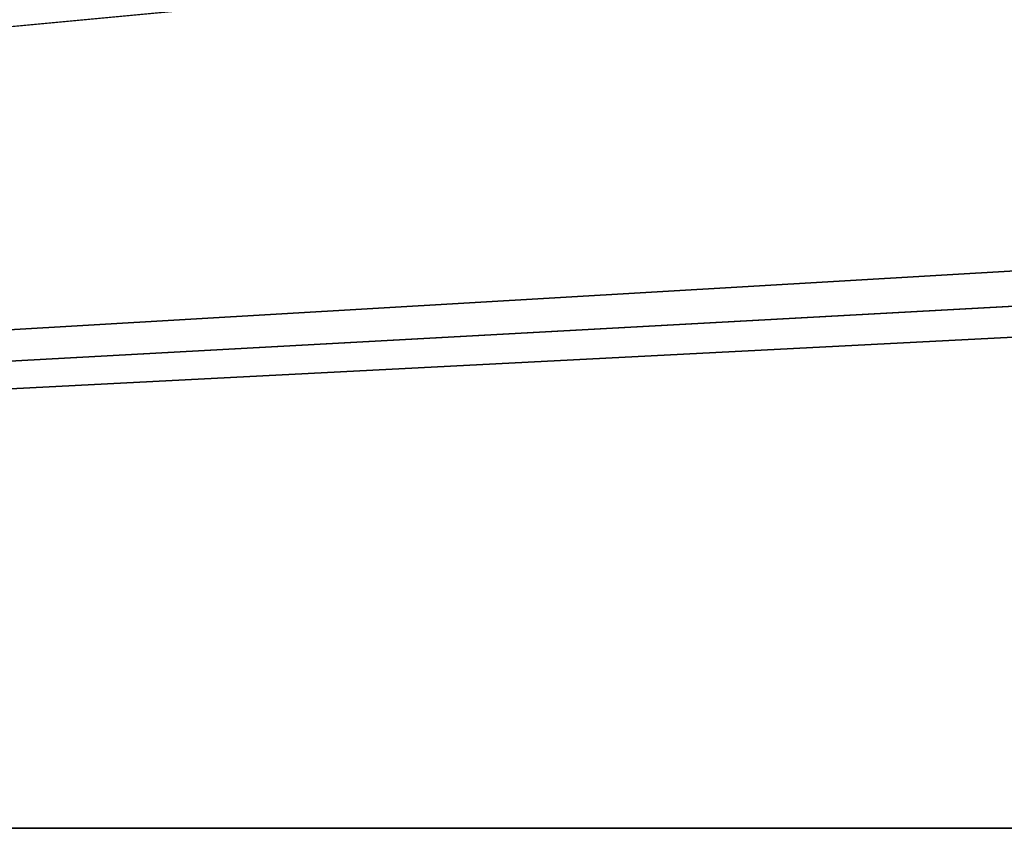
# Model space of a CAD drawing. Header units: millimetres. Extents: x -52 to 107, y -6 to 112.
# Tile 18 of 256: x -1.58 to 2.92, y -5.75 to -2.05. Entities that reach past the tile are written whole.
import ezdxf

# ---------------------------------------------------------------- set-up
doc = ezdxf.new("R2010")
doc.units = ezdxf.units.MM
doc.header["$LTSCALE"] = 65.185185
for name, color, linetype in [('61', 7, 'CONTINUOUS'), ('63', 7, 'CONTINUOUS'), ('65', 7, 'CONTINUOUS')]:
    doc.layers.add(name, color=color, linetype=linetype)

msp = doc.modelspace()

# ---------------------------------------------------------------- linework, layer by layer
at = {"layer": '61', "color": 7, "linetype": 'CONTINUOUS', "true_color": 0xe0f2ff}
for points in [[(95.5922, -5.7487, 50.384), (-40.5842, -5.7487, 50.384), (93.2297, -5.7487, 45.83), (95.5922, -5.7487, 50.384)], [(93.2297, -5.7487, 45.83), (-40.5842, -5.7487, 50.384), (77, -5.7487, 45), (93.2297, -5.7487, 45.83)], [(77, -5.7487, 45), (-40.5842, -5.7487, 50.384), (74.8787, -5.7487, 44.1213), (77, -5.7487, 45)], [(74.8787, -5.7487, 44.1213), (-40.5842, -5.7487, 50.384), (74, -5.7487, 42), (74.8787, -5.7487, 44.1213)], [(74, -5.7487, 42), (-40.5842, -5.7487, 50.384), (-22, -5.7487, 45), (74, -5.7487, 42)], [(-40.5842, -5.7487, -50.384), (95.5922, -5.7487, -50.384), (-38.2217, -5.7487, -45.83), (-40.5842, -5.7487, -50.384)], [(-38.2217, -5.7487, -45.83), (95.5922, -5.7487, -50.384), (-22, -5.7487, -45), (-38.2217, -5.7487, -45.83)], [(-22, -5.7487, -45), (95.5922, -5.7487, -50.384), (-19.8787, -5.7487, -44.1213), (-22, -5.7487, -45)], [(-19.8787, -5.7487, 44.1213), (74, -5.7487, 42), (-22, -5.7487, 45), (-19.8787, -5.7487, 44.1213)], [(-19.8787, -5.7487, -44.1213), (95.5922, -5.7487, -50.384), (-19, -5.7487, -42), (-19.8787, -5.7487, -44.1213)], [(74, -5.7487, -42), (74, -5.7487, 42), (-19.8787, -5.7487, 44.1213), (74, -5.7487, -42)], [(-19, -5.7487, 42), (74, -5.7487, -42), (-19.8787, -5.7487, 44.1213), (-19, -5.7487, 42)], [(95.5922, -5.7487, -50.384), (77, -5.7487, -45), (-19, -5.7487, -42), (95.5922, -5.7487, -50.384)], [(77, -5.7487, -45), (74.8787, -5.7487, -44.1213), (-19, -5.7487, -42), (77, -5.7487, -45)], [(74.8787, -5.7487, -44.1213), (74, -5.7487, -42), (-19, -5.7487, 42), (74.8787, -5.7487, -44.1213)], [(-19, -5.7487, -42), (74.8787, -5.7487, -44.1213), (-19, -5.7487, 42), (-19, -5.7487, -42)]]:
    msp.add_3dface(points, dxfattribs=at)
at = {"layer": '63', "color": 7, "linetype": 'CONTINUOUS', "true_color": 0xe0f2ff}
for points in [[(8.7364, 15.4537, -50.0139), (9.8317, 10.7275, -50.0964), (-40.5842, -5.7487, -50.384), (8.7364, 15.4537, -50.0139)], [(8.7364, 15.4537, -50.0139), (-40.5842, -5.7487, -50.384), (-24.384, 1.2687, -50.2615), (8.7364, 15.4537, -50.0139)], [(9.8317, 10.7275, -50.0964), (12.2683, 6.5324, -50.1696), (-40.5842, -5.7487, -50.384), (9.8317, 10.7275, -50.0964)], [(12.2683, 6.5324, -50.1696), (15.8305, 3.2396, -50.2271), (-40.5842, -5.7487, -50.384), (12.2683, 6.5324, -50.1696)], [(15.8305, 3.2396, -50.2271), (20.2033, 1.1399, -50.2638), (-40.5842, -5.7487, -50.384), (15.8305, 3.2396, -50.2271)], [(-40.5842, -5.7487, -50.384), (25, 0.4188, -50.2763), (79.384, 1.2687, -50.2615), (-40.5842, -5.7487, -50.384)], [(95.5922, -5.7487, -50.384), (-40.5842, -5.7487, -50.384), (95.5922, 1.2687, -50.2615), (95.5922, -5.7487, -50.384)], [(95.5922, 1.2687, -50.2615), (-40.5842, -5.7487, -50.384), (87.4881, 1.2687, -50.2615), (95.5922, 1.2687, -50.2615)], [(87.4881, 1.2687, -50.2615), (-40.5842, -5.7487, -50.384), (79.384, 1.2687, -50.2615), (87.4881, 1.2687, -50.2615)], [(20.2033, 1.1399, -50.2638), (25, 0.4188, -50.2763), (-40.5842, -5.7487, -50.384), (20.2033, 1.1399, -50.2638)]]:
    msp.add_3dface(points, dxfattribs=at)
at = {"layer": '65', "color": 7, "linetype": 'CONTINUOUS', "true_color": 0xe0f2ff}
for points in [[(-40.5842, -5.7487, 50.384), (95.5922, -5.7487, 50.384), (-40.5842, 1.2687, 50.2615), (-40.5842, -5.7487, 50.384)], [(-40.5842, 1.2687, 50.2615), (95.5922, -5.7487, 50.384), (-32.4841, 1.2687, 50.2615), (-40.5842, 1.2687, 50.2615)], [(-32.4841, 1.2687, 50.2615), (95.5922, -5.7487, 50.384), (-24.384, 1.2687, 50.2615), (-32.4841, 1.2687, 50.2615)], [(95.5922, -5.7487, 50.384), (25, 0.4188, 50.2763), (-24.384, 1.2687, 50.2615), (95.5922, -5.7487, 50.384)]]:
    msp.add_3dface(points, dxfattribs=at)

doc.saveas('drawing.dxf')
